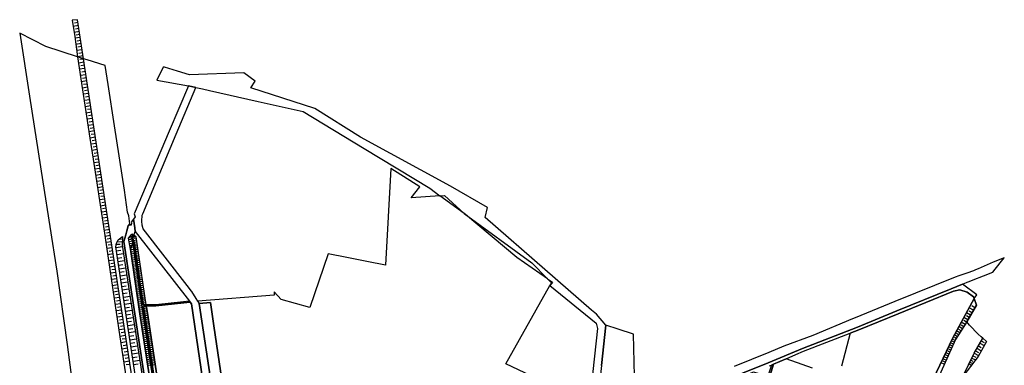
# Model space of a CAD drawing. Extents: x 2408905 to 2410405, y 5786105 to 5787663.
# Tile 43 of 43: x 2409464 to 2410405, y 5787333 to 5787663. Entities that reach past the tile are written whole.
import ezdxf

# ---------------------------------------------------------------- set-up
doc = ezdxf.new("R2010")
doc.units = 0
doc.layers.add('K100-FLST_GRENZEN', color=40, linetype='Continuous')
doc.layers.add('K140-KATASTERTOPO', color=7, linetype='Continuous')

msp = doc.modelspace()

# ---------------------------------------------------------------- linework, layer by layer
at = {"layer": 'K100-FLST_GRENZEN', "color": 7}
for points in [[(2409591.2, 5787266.837, 0), (2409563.211, 5787451.131, 0), (2409564.988, 5787457.462, 0), (2409566.106, 5787461.448, 0), (2409567.395, 5787466.039, 0), (2409568.893, 5787468.029, 0), (2409568.036, 5787475.834, 0), (2409566.692, 5787479.307, 0), (2409563.607, 5787500.163, 0), (2409554.2, 5787561.778, 0), (2409548.06, 5787601.359, 0), (2409545.342, 5787619.284, 0), (2409528.104, 5787624.806, 0), (2409524.56, 5787625.942, 0), (2409518.737, 5787627.807, 0), (2409488.602, 5787637.461, 0), (2409463.542, 5787650.296, 0), (2409472.949, 5787590.219, 0), (2409485.805, 5787508.144, 0), (2409499.141, 5787422.949, 0), (2409508.898, 5787352.703, 0), (2409518.861, 5787277.099, 0)], [(2410019.779, 5787332.595, 0), (2410023.904, 5787371.266, 0), (2410015.233, 5787381.588, 0), (2410010.466, 5787385.721, 0), (2409965.768, 5787424.541, 0), (2409908.721, 5787474.13, 0), (2409910.858, 5787483.548, 0), (2409875.45, 5787504.073, 0), (2409789.524, 5787550.861, 0), (2409745.784, 5787578.371, 0), (2409684.64, 5787598.011, 0), (2409688.629, 5787604.338, 0), (2409677.815, 5787612.441, 0), (2409625.943, 5787610.491, 0), (2409614.372, 5787614.089, 0), (2409601.969, 5787617.945, 0), (2409600.874, 5787617.792, 0), (2409594.659, 5787605.39, 0), (2409594.659, 5787605.39, 0), (2409624.856, 5787599.868, 0), (2409632.095, 5787598.469, 0), (2409638.296, 5787597.071, 0), (2409645.054, 5787595.546, 0), (2409691.561, 5787585.058, 0), (2409734.776, 5787575.309, 0), (2409792.928, 5787540.112, 0), (2409855.824, 5787502.045, 0), (2409865.464, 5787494.993, 0), (2409869.714, 5787495.286, 0), (2409888.645, 5787478.038, 0), (2409953.411, 5787430.665, 0), (2409968.277, 5787415.469, 0), (2409972.98, 5787412.18, 0), (2409972.305, 5787411.351, 0), (2409970.607, 5787409.266, 0), (2410014.724, 5787373.166, 0), (2410016.034, 5787368.072, 0), (2410008.315, 5787297.615, 0)], [(2409651.052, 5787286.484, 0), (2409635.288, 5787392.086, 0), (2409633.894, 5787394.256, 0), (2409632.311, 5787396.723, 0), (2409628.076, 5787403.321, 0), (2409627.726, 5787403.866, 0), (2409623.574, 5787409.224, 0), (2409581.708, 5787463.265, 0), (2409580.655, 5787466.817, 0), (2409580.291, 5787470.516, 0), (2409580.568, 5787476.228, 0), (2409581.219, 5787477.774, 0), (2409613.27, 5787553.809, 0), (2409632.095, 5787598.469, 0), (2409624.856, 5787599.868, 0), (2409606.336, 5787556.732, 0), (2409573.043, 5787477.61, 0), (2409573.901, 5787474.677, 0), (2409572.346, 5787472.613, 0), (2409572.346, 5787472.613, 0), (2409573.547, 5787464.369, 0), (2409574.089, 5787460.649, 0), (2409625.769, 5787394.069, 0), (2409626.504, 5787393.123, 0), (2409627.776, 5787391.484, 0), (2409643.256, 5787287.839, 0)], [(2409988.99, 5787305.577, 0), (2409928.417, 5787334.369, 0), (2409970.607, 5787409.266, 0), (2409972.305, 5787411.351, 0), (2409968.277, 5787415.469, 0), (2409938.962, 5787435.97, 0), (2409889.788, 5787476.997, 0), (2409888.645, 5787478.038, 0), (2409865.464, 5787494.993, 0), (2409837.825, 5787493.093, 0), (2409846.159, 5787503.319, 0), (2409818.608, 5787521.127, 0), (2409813.462, 5787428.463, 0), (2409795.581, 5787432.005, 0), (2409776.516, 5787435.78, 0), (2409758.46, 5787439.356, 0), (2409740.914, 5787388.06, 0), (2409713.717, 5787395.682, 0), (2409707.027, 5787403.041, 0), (2409706.758, 5787400.051, 0), (2409633.894, 5787394.256, 0), (2409635.288, 5787392.086, 0), (2409635.288, 5787392.086, 0), (2409645.932, 5787392.936, 0), (2409649.243, 5787370.594, 0), (2409661.99, 5787284.573, 0)], [(2409591.508, 5787296.653, 0), (2409578.448, 5787382.148, 0), (2409569.359, 5787443.916, 0), (2409571.611, 5787449.827, 0), (2409570.73, 5787453.913, 0), (2409571.842, 5787454.018, 0), (2409572.41, 5787455.699, 0), (2409574.089, 5787460.649, 0), (2409573.547, 5787464.369, 0), (2409572.346, 5787472.613, 0), (2409570.241, 5787469.818, 0), (2409570.373, 5787468.93, 0), (2409570.088, 5787466.772, 0), (2409569.023, 5787466.849, 0), (2409568.893, 5787468.029, 0), (2409567.395, 5787466.039, 0), (2409566.106, 5787461.448, 0), (2409564.988, 5787457.462, 0), (2409563.211, 5787451.131, 0), (2409563.211, 5787451.131, 0), (2409591.2, 5787266.837, 0)], [(2409593.89, 5787308.298, 0), (2409581.991, 5787389.059, 0), (2409584.637, 5787389.23, 0), (2409593.752, 5787389.818, 0), (2409620.427, 5787392.51, 0), (2409626.504, 5787393.123, 0), (2409625.769, 5787394.069, 0), (2409620.058, 5787393.493, 0), (2409593.6, 5787390.82, 0), (2409584.423, 5787390.679, 0), (2409581.62, 5787390.636, 0), (2409579.024, 5787407.824, 0), (2409573.209, 5787449.015, 0), (2409572.412, 5787451.931, 0), (2409571.842, 5787454.018, 0), (2409570.73, 5787453.913, 0), (2409571.611, 5787449.827, 0), (2409571.611, 5787449.827, 0), (2409571.912, 5787448.43, 0), (2409577.658, 5787407.578, 0), (2409592.665, 5787307.812, 0)], [(2410130.086, 5787315.52, 0), (2410179.392, 5787335.098, 0), (2410212.071, 5787349.032, 0), (2410264.862, 5787369.421, 0), (2410302.244, 5787384.852, 0), (2410354.239, 5787406.018, 0), (2410365.032, 5787410.412, 0), (2410366.735, 5787411.087, 0), (2410369.695, 5787412.262, 0), (2410371.41, 5787412.942, 0), (2410375.461, 5787414.547, 0), (2410385.152, 5787418.391, 0), (2410394.225, 5787421.988, 0), (2410396.406, 5787424.74, 0), (2410403.775, 5787434.038, 0), (2410405.089, 5787435.696, 0), (2410394.382, 5787431.541, 0), (2410380.024, 5787425.081, 0), (2410377.627, 5787424.002, 0), (2410375.599, 5787423.089, 0), (2410369.178, 5787420.915, 0), (2410361.57, 5787418.327, 0), (2410358.255, 5787417.198, 0), (2410300.362, 5787393.815, 0), (2410262.498, 5787378.256, 0), (2410259.822, 5787377.156, 0), (2410222.045, 5787361.459, 0), (2410194.145, 5787351.013, 0), (2410179.982, 5787345.198, 0), (2410146.794, 5787331.594, 0)], [(2410180.618, 5787332.38, 0), (2410182.396, 5787333.145, 0), (2410184.478, 5787334.033, 0), (2410196.552, 5787339.204, 0), (2410205.603, 5787343.077, 0), (2410213.16, 5787346.312, 0), (2410257.629, 5787363.488, 0), (2410265.959, 5787366.705, 0), (2410303.479, 5787382.192, 0), (2410356.624, 5787403.606, 0), (2410362.435, 5787404.924, 0), (2410369.724, 5787402.853, 0), (2410375.531, 5787398.373, 0), (2410376.156, 5787396.829, 0), (2410378.939, 5787400.243, 0), (2410365.032, 5787410.412, 0), (2410354.239, 5787406.018, 0), (2410302.244, 5787384.852, 0), (2410264.862, 5787369.421, 0), (2410212.071, 5787349.032, 0), (2410179.392, 5787335.098, 0), (2410130.086, 5787315.52, 0)], [(2410330.998, 5787307.011, 0), (2410355.813, 5787359.035, 0), (2410376.156, 5787396.829, 0), (2410375.531, 5787398.373, 0), (2410369.724, 5787402.853, 0), (2410362.435, 5787404.924, 0), (2410356.624, 5787403.606, 0), (2410303.479, 5787382.192, 0), (2410265.959, 5787366.705, 0), (2410257.629, 5787363.488, 0), (2410249.276, 5787332.155, 0)], [(2410365.562, 5787322.189, 0), (2410376.278, 5787344.412, 0), (2410384.405, 5787358.677, 0), (2410382.927, 5787359.956, 0), (2410379.962, 5787362.523, 0), (2410371.958, 5787371.262, 0), (2410369.16, 5787374.317, 0), (2410378.344, 5787390.375, 0), (2410376.156, 5787396.829, 0), (2410355.813, 5787359.035, 0), (2410330.998, 5787307.011, 0)], [(2410221.553, 5787330.181, 0), (2410211.937, 5787333.652, 0), (2410196.552, 5787339.204, 0), (2410184.478, 5787334.033, 0), (2410176.475, 5787307.611, 0)]]:
    msp.add_polyline3d(points, dxfattribs=at)
for points in [[(2409569.359, 5787443.916, 0), (2409578.448, 5787382.148, 0), (2409591.508, 5787296.653, 0), (2409608.261, 5787186.217, 0), (2409611.323, 5787185.188, 0), (2409602.134, 5787242.338, 0), (2409592.665, 5787307.812, 0), (2409577.658, 5787407.578, 0), (2409571.912, 5787448.43, 0), (2409571.611, 5787449.827, 0), (2409569.359, 5787443.916, 0)], [(2409581.991, 5787389.059, 0), (2409593.89, 5787308.298, 0), (2409603.315, 5787242.599, 0), (2409612.514, 5787184.788, 0), (2409615.307, 5787183.85, 0), (2409611.234, 5787211.299, 0), (2409598.723, 5787295.621, 0), (2409585.626, 5787382.829, 0), (2409584.815, 5787388.03, 0), (2409584.637, 5787389.23, 0), (2409581.991, 5787389.059, 0)], [(2409584.815, 5787388.03, 0), (2409585.626, 5787382.829, 0), (2409598.723, 5787295.621, 0), (2409611.234, 5787211.299, 0), (2409615.307, 5787183.85, 0), (2409655.525, 5787139.624, 0), (2409667.334, 5787126.638, 0), (2409665.051, 5787141.92, 0), (2409643.256, 5787287.839, 0), (2409627.776, 5787391.484, 0), (2409626.504, 5787393.123, 0), (2409620.427, 5787392.51, 0), (2409593.752, 5787389.818, 0), (2409584.637, 5787389.23, 0), (2409584.815, 5787388.03, 0)], [(2409635.288, 5787392.086, 0), (2409651.052, 5787286.484, 0), (2409661.99, 5787284.573, 0), (2409649.243, 5787370.594, 0), (2409645.932, 5787392.936, 0), (2409635.288, 5787392.086, 0)], [(2410021.43, 5787307.789, 0), (2410039.388, 5787290.844, 0), (2410057.723, 5787298.354, 0), (2410049.812, 5787309.292, 0), (2410050.557, 5787315.633, 0), (2410051.35, 5787322.377, 0), (2410050.625, 5787362.751, 0), (2410035.869, 5787367.454, 0), (2410023.904, 5787371.266, 0), (2410019.779, 5787332.595, 0), (2410018.884, 5787324.204, 0), (2410021.43, 5787307.789, 0)], [(2410058.804, 5787284.258, 0), (2410088.228, 5787258.927, 0), (2410099.894, 5787275.965, 0), (2410104.38, 5787282.516, 0), (2410118.66, 5787273.237, 0), (2410146.96, 5787254.847, 0), (2410147.795, 5787254.305, 0), (2410164.861, 5787286.025, 0), (2410176.475, 5787307.611, 0), (2410184.478, 5787334.033, 0), (2410182.396, 5787333.145, 0), (2410178.911, 5787322.469, 0), (2410165.339, 5787326.348, 0), (2410131.226, 5787312.833, 0), (2410087.91, 5787295.809, 0), (2410077.181, 5787291.551, 0), (2410058.804, 5787284.258, 0)]]:
    msp.add_polyline3d(points, close=True, dxfattribs=at)
at = {"layer": 'K140-KATASTERTOPO', "color": 112}
for points in [[(2409608.286, 5787077.033, 0), (2409559.381, 5787397.314, 0), (2409524.56, 5787625.942, 0), (2409518.884, 5787663.206, 0), (2409513.838, 5787662.619, 0), (2409516.137, 5787647.251, 0), (2409518.737, 5787627.807, 0), (2409530.606, 5787550.034, 0), (2409533.674, 5787529.863, 0), (2409543.718, 5787465.381, 0), (2409553.933, 5787396.55, 0), (2409561.264, 5787347.412, 0), (2409568.387, 5787301.646, 0)], [(2409591.508, 5787296.653, 0), (2409578.448, 5787382.148, 0), (2409569.359, 5787443.916, 0), (2409567.748, 5787454.515, 0), (2409570.64, 5787458.144, 0), (2409571.283, 5787453.965, 0), (2409570.73, 5787453.913, 0), (2409571.611, 5787449.827, 0), (2409571.912, 5787448.43, 0), (2409577.658, 5787407.578, 0), (2409592.665, 5787307.812, 0)], [(2409591.508, 5787296.653, 0), (2409578.448, 5787382.148, 0), (2409569.359, 5787443.916, 0), (2409567.748, 5787454.515, 0), (2409570.64, 5787458.144, 0), (2409571.283, 5787453.965, 0), (2409570.73, 5787453.913, 0), (2409571.611, 5787449.827, 0), (2409571.912, 5787448.43, 0), (2409577.658, 5787407.578, 0), (2409592.665, 5787307.812, 0)], [(2409598.723, 5787295.621, 0), (2409585.626, 5787382.829, 0), (2409584.815, 5787388.03, 0), (2409584.637, 5787389.23, 0), (2409581.991, 5787389.059, 0), (2409593.89, 5787308.298, 0)], [(2409598.723, 5787295.621, 0), (2409585.626, 5787382.829, 0), (2409584.815, 5787388.03, 0), (2409584.637, 5787389.23, 0), (2409581.991, 5787389.059, 0), (2409593.89, 5787308.298, 0)]]:
    msp.add_polyline3d(points, dxfattribs=at)
at = {"layer": 'K140-KATASTERTOPO', "color": 7}
for points in [[(2409519.745, 5787657.556, 0), (2409514.71, 5787656.789, 0)], [(2409520.607, 5787651.893, 0), (2409515.558, 5787651.124, 0)], [(2409519.314, 5787660.383, 0), (2409515.963, 5787659.872, 0)], [(2409520.176, 5787654.726, 0), (2409516.814, 5787654.214, 0)], [(2409521.474, 5787646.203, 0), (2409516.381, 5787645.428, 0)], [(2409521.039, 5787649.057, 0), (2409517.668, 5787648.543, 0)], [(2409521.912, 5787643.327, 0), (2409518.482, 5787642.805, 0)], [(2409522.354, 5787640.428, 0), (2409517.155, 5787639.636, 0)], [(2409523.247, 5787634.559, 0), (2409517.942, 5787633.751, 0)], [(2409522.799, 5787637.505, 0), (2409519.298, 5787636.972, 0)], [(2409524.156, 5787628.597, 0), (2409518.742, 5787627.773, 0)], [(2409523.7, 5787631.589, 0), (2409520.127, 5787631.045, 0)], [(2409524.611, 5787625.605, 0), (2409521.003, 5787625.056, 0)], [(2409525.067, 5787622.614, 0), (2409519.655, 5787621.79, 0)], [(2409525.978, 5787616.632, 0), (2409520.568, 5787615.808, 0)], [(2409525.522, 5787619.623, 0), (2409521.915, 5787619.073, 0)], [(2409526.889, 5787610.652, 0), (2409521.481, 5787609.828, 0)], [(2409527.799, 5787604.673, 0), (2409522.393, 5787603.849, 0)], [(2409526.433, 5787613.642, 0), (2409522.827, 5787613.092, 0)], [(2409527.344, 5787607.662, 0), (2409523.739, 5787607.113, 0)], [(2409528.71, 5787598.696, 0), (2409523.305, 5787597.873, 0)], [(2409528.255, 5787601.684, 0), (2409524.651, 5787601.135, 0)], [(2409529.165, 5787595.708, 0), (2409525.562, 5787595.159, 0)], [(2409529.62, 5787592.72, 0), (2409524.217, 5787591.897, 0)], [(2409530.53, 5787586.746, 0), (2409525.129, 5787585.924, 0)], [(2409530.075, 5787589.733, 0), (2409526.474, 5787589.184, 0)], [(2409531.439, 5787580.774, 0), (2409526.04, 5787579.951, 0)], [(2409530.985, 5787583.76, 0), (2409527.385, 5787583.211, 0)], [(2409531.894, 5787577.788, 0), (2409528.295, 5787577.24, 0)], [(2409532.349, 5787574.803, 0), (2409526.951, 5787573.981, 0)], [(2409533.258, 5787568.833, 0), (2409527.862, 5787568.012, 0)], [(2409532.803, 5787571.818, 0), (2409529.206, 5787571.27, 0)], [(2409534.167, 5787562.866, 0), (2409528.773, 5787562.044, 0)], [(2409533.712, 5787565.849, 0), (2409530.116, 5787565.302, 0)], [(2409534.621, 5787559.882, 0), (2409531.026, 5787559.335, 0)], [(2409535.075, 5787556.899, 0), (2409529.684, 5787556.078, 0)], [(2409535.984, 5787550.935, 0), (2409530.594, 5787550.114, 0)], [(2409535.53, 5787553.917, 0), (2409531.936, 5787553.37, 0)], [(2409536.892, 5787544.97, 0), (2409531.501, 5787544.149, 0)], [(2409537.801, 5787539.004, 0), (2409532.409, 5787538.183, 0)], [(2409536.438, 5787547.952, 0), (2409532.844, 5787547.405, 0)], [(2409537.347, 5787541.987, 0), (2409533.752, 5787541.44, 0)], [(2409538.71, 5787533.037, 0), (2409533.316, 5787532.215, 0)], [(2409538.255, 5787536.02, 0), (2409534.66, 5787535.473, 0)], [(2409539.164, 5787530.054, 0), (2409535.57, 5787529.506, 0)], [(2409539.618, 5787527.075, 0), (2409534.236, 5787526.255, 0)], [(2409540.523, 5787521.131, 0), (2409535.161, 5787520.314, 0)], [(2409540.071, 5787524.101, 0), (2409536.49, 5787523.555, 0)], [(2409541.426, 5787515.204, 0), (2409536.084, 5787514.391, 0)], [(2409540.975, 5787518.165, 0), (2409537.407, 5787517.622, 0)], [(2409541.876, 5787512.248, 0), (2409538.322, 5787511.706, 0)], [(2409542.326, 5787509.295, 0), (2409537.004, 5787508.485, 0)], [(2409543.223, 5787503.404, 0), (2409537.921, 5787502.596, 0)], [(2409542.775, 5787506.347, 0), (2409539.234, 5787505.808, 0)], [(2409544.118, 5787497.529, 0), (2409538.836, 5787496.725, 0)], [(2409543.671, 5787500.464, 0), (2409540.143, 5787499.927, 0)], [(2409544.564, 5787494.599, 0), (2409541.049, 5787494.064, 0)], [(2409545.01, 5787491.673, 0), (2409539.748, 5787490.871, 0)], [(2409545.899, 5787485.833, 0), (2409540.657, 5787485.035, 0)], [(2409545.455, 5787488.751, 0), (2409541.953, 5787488.217, 0)], [(2409546.343, 5787482.92, 0), (2409542.854, 5787482.389, 0)], [(2409546.786, 5787480.011, 0), (2409541.563, 5787479.215, 0)], [(2409547.67, 5787474.206, 0), (2409542.467, 5787473.413, 0)], [(2409547.228, 5787477.106, 0), (2409543.753, 5787476.577, 0)], [(2409548.552, 5787468.418, 0), (2409543.368, 5787467.628, 0)], [(2409548.111, 5787471.31, 0), (2409544.649, 5787470.782, 0)], [(2409548.992, 5787465.529, 0), (2409545.539, 5787465.003, 0)], [(2409549.432, 5787462.635, 0), (2409544.243, 5787461.844, 0)], [(2409550.316, 5787456.832, 0), (2409545.104, 5787456.039, 0)], [(2409549.874, 5787459.736, 0), (2409546.407, 5787459.208, 0)], [(2409568.085, 5787454.938, 0), (2409571.174, 5787454.674, 0)], [(2409568.085, 5787454.938, 0), (2409571.174, 5787454.674, 0)], [(2409569.232, 5787456.377, 0), (2409570.412, 5787455.985, 0)], [(2409569.232, 5787456.377, 0), (2409570.412, 5787455.985, 0)], [(2409573.989, 5787456.051, 0), (2409571.158, 5787454.776, 0)], [(2409572.367, 5787457.065, 0), (2409571.442, 5787456.316, 0)], [(2409575.004, 5787454.244, 0), (2409572.939, 5787453.938, 0)], [(2409551.203, 5787451.011, 0), (2409545.969, 5787450.214, 0)], [(2409552.092, 5787445.17, 0), (2409546.836, 5787444.369, 0)], [(2409550.759, 5787453.924, 0), (2409547.277, 5787453.394, 0)], [(2409551.647, 5787448.093, 0), (2409548.151, 5787447.56, 0)], [(2409555.425, 5787445.556, 0), (2409561.814, 5787446.53, 0)], [(2409555.425, 5787445.556, 0), (2409561.814, 5787446.53, 0)], [(2409555.867, 5787448.663, 0), (2409559.746, 5787448.773, 0)], [(2409555.867, 5787448.663, 0), (2409559.746, 5787448.773, 0)], [(2409556.809, 5787451.117, 0), (2409561.726, 5787450.755, 0)], [(2409556.809, 5787451.117, 0), (2409561.726, 5787450.755, 0)], [(2409558.972, 5787453.825, 0), (2409560.844, 5787453.513, 0)], [(2409558.972, 5787453.824, 0), (2409560.844, 5787453.513, 0)], [(2409567.953, 5787453.169, 0), (2409569.849, 5787453.457, 0)], [(2409567.953, 5787453.169, 0), (2409569.849, 5787453.457, 0)], [(2409568.237, 5787451.3, 0), (2409571.196, 5787451.75, 0)], [(2409568.237, 5787451.3, 0), (2409571.196, 5787451.75, 0)], [(2409568.529, 5787449.379, 0), (2409570.581, 5787449.691, 0)], [(2409568.529, 5787449.379, 0), (2409570.581, 5787449.691, 0)], [(2409568.828, 5787447.407, 0), (2409571.988, 5787447.887, 0)], [(2409568.828, 5787447.406, 0), (2409571.988, 5787447.887, 0)], [(2409569.132, 5787445.411, 0), (2409571.224, 5787445.729, 0)], [(2409569.132, 5787445.411, 0), (2409571.224, 5787445.729, 0)], [(2409575.287, 5787452.336, 0), (2409572.418, 5787451.911, 0)], [(2409575.813, 5787448.788, 0), (2409573.294, 5787448.414, 0)], [(2409575.555, 5787450.526, 0), (2409573.787, 5787450.264, 0)], [(2409576.33, 5787445.295, 0), (2409573.787, 5787444.918, 0)], [(2409576.071, 5787447.044, 0), (2409574.384, 5787446.794, 0)], [(2409552.985, 5787439.309, 0), (2409547.707, 5787438.505, 0)], [(2409552.538, 5787442.242, 0), (2409549.027, 5787441.707, 0)], [(2409553.432, 5787436.372, 0), (2409549.906, 5787435.834, 0)], [(2409555.942, 5787442.165, 0), (2409560.202, 5787442.814, 0)], [(2409555.942, 5787442.165, 0), (2409560.202, 5787442.814, 0)], [(2409556.459, 5787438.773, 0), (2409562.849, 5787439.747, 0)], [(2409556.459, 5787438.773, 0), (2409562.849, 5787439.747, 0)], [(2409556.976, 5787435.382, 0), (2409561.236, 5787436.031, 0)], [(2409556.976, 5787435.382, 0), (2409561.236, 5787436.031, 0)], [(2409569.431, 5787443.424, 0), (2409572.552, 5787443.883, 0)], [(2409569.431, 5787443.424, 0), (2409572.552, 5787443.883, 0)], [(2409569.723, 5787441.444, 0), (2409571.794, 5787441.749, 0)], [(2409569.723, 5787441.444, 0), (2409571.794, 5787441.749, 0)], [(2409570.013, 5787439.47, 0), (2409573.108, 5787439.926, 0)], [(2409570.013, 5787439.47, 0), (2409573.108, 5787439.925, 0)], [(2409570.303, 5787437.501, 0), (2409572.358, 5787437.804, 0)], [(2409570.303, 5787437.501, 0), (2409572.358, 5787437.804, 0)], [(2409570.592, 5787435.538, 0), (2409573.662, 5787435.99, 0)], [(2409570.592, 5787435.538, 0), (2409573.662, 5787435.99, 0)], [(2409576.851, 5787441.782, 0), (2409574.284, 5787441.401, 0)], [(2409577.375, 5787438.247, 0), (2409574.783, 5787437.863, 0)], [(2409576.59, 5787443.541, 0), (2409574.887, 5787443.289, 0)], [(2409577.112, 5787440.017, 0), (2409575.393, 5787439.762, 0)], [(2409577.638, 5787436.472, 0), (2409575.902, 5787436.215, 0)], [(2409553.881, 5787433.429, 0), (2409548.58, 5787432.622, 0)], [(2409554.779, 5787427.529, 0), (2409549.456, 5787426.718, 0)], [(2409554.329, 5787430.482, 0), (2409550.788, 5787429.942, 0)], [(2409557.493, 5787431.99, 0), (2409563.883, 5787432.964, 0)], [(2409557.493, 5787431.99, 0), (2409563.883, 5787432.964, 0)], [(2409558.01, 5787428.598, 0), (2409562.271, 5787429.247, 0)], [(2409558.01, 5787428.598, 0), (2409562.271, 5787429.247, 0)], [(2409558.527, 5787425.206, 0), (2409564.918, 5787426.18, 0)], [(2409558.527, 5787425.206, 0), (2409564.918, 5787426.18, 0)], [(2409570.88, 5787433.58, 0), (2409572.918, 5787433.88, 0)], [(2409570.88, 5787433.58, 0), (2409572.918, 5787433.88, 0)], [(2409571.167, 5787431.628, 0), (2409574.212, 5787432.076, 0)], [(2409571.167, 5787431.628, 0), (2409574.212, 5787432.076, 0)], [(2409571.454, 5787429.681, 0), (2409573.475, 5787429.978, 0)], [(2409571.454, 5787429.681, 0), (2409573.476, 5787429.978, 0)], [(2409571.739, 5787427.739, 0), (2409574.76, 5787428.184, 0)], [(2409571.739, 5787427.739, 0), (2409574.76, 5787428.183, 0)], [(2409572.024, 5787425.803, 0), (2409574.03, 5787426.098, 0)], [(2409572.024, 5787425.803, 0), (2409574.03, 5787426.098, 0)], [(2409577.902, 5787434.692, 0), (2409575.286, 5787434.304, 0)], [(2409578.432, 5787431.114, 0), (2409575.791, 5787430.723, 0)], [(2409578.965, 5787427.516, 0), (2409576.3, 5787427.121, 0)], [(2409578.166, 5787432.906, 0), (2409576.414, 5787432.646, 0)], [(2409578.698, 5787429.318, 0), (2409576.929, 5787429.056, 0)], [(2409555.681, 5787421.61, 0), (2409550.335, 5787420.796, 0)], [(2409555.229, 5787424.572, 0), (2409551.673, 5787424.03, 0)], [(2409556.133, 5787418.643, 0), (2409552.561, 5787418.099, 0)], [(2409559.044, 5787421.813, 0), (2409563.305, 5787422.463, 0)], [(2409559.044, 5787421.813, 0), (2409563.305, 5787422.463, 0)], [(2409559.561, 5787418.42, 0), (2409565.954, 5787419.395, 0)], [(2409559.561, 5787418.42, 0), (2409565.954, 5787419.395, 0)], [(2409572.308, 5787423.872, 0), (2409575.304, 5787424.313, 0)], [(2409572.308, 5787423.872, 0), (2409575.304, 5787424.313, 0)], [(2409572.592, 5787421.947, 0), (2409574.581, 5787422.239, 0)], [(2409572.592, 5787421.947, 0), (2409574.581, 5787422.239, 0)], [(2409572.874, 5787420.027, 0), (2409575.846, 5787420.464, 0)], [(2409572.874, 5787420.027, 0), (2409575.846, 5787420.464, 0)], [(2409573.156, 5787418.112, 0), (2409575.129, 5787418.402, 0)], [(2409573.156, 5787418.112, 0), (2409575.129, 5787418.402, 0)], [(2409573.437, 5787416.203, 0), (2409576.384, 5787416.636, 0)], [(2409573.437, 5787416.202, 0), (2409576.384, 5787416.636, 0)], [(2409579.501, 5787423.895, 0), (2409576.811, 5787423.497, 0)], [(2409580.041, 5787420.253, 0), (2409577.326, 5787419.851, 0)], [(2409579.233, 5787425.708, 0), (2409577.448, 5787425.444, 0)], [(2409580.584, 5787416.589, 0), (2409577.844, 5787416.183, 0)], [(2409579.771, 5787422.077, 0), (2409577.969, 5787421.81, 0)], [(2409580.312, 5787418.424, 0), (2409578.494, 5787418.154, 0)], [(2409556.585, 5787415.67, 0), (2409551.217, 5787414.853, 0)], [(2409557.493, 5787409.711, 0), (2409552.102, 5787408.89, 0)], [(2409557.039, 5787412.693, 0), (2409553.452, 5787412.147, 0)], [(2409560.079, 5787415.027, 0), (2409564.34, 5787415.677, 0)], [(2409560.079, 5787415.027, 0), (2409564.34, 5787415.677, 0)], [(2409560.596, 5787411.634, 0), (2409566.989, 5787412.609, 0)], [(2409560.596, 5787411.634, 0), (2409566.989, 5787412.609, 0)], [(2409561.113, 5787408.241, 0), (2409565.375, 5787408.891, 0)], [(2409561.113, 5787408.241, 0), (2409565.375, 5787408.891, 0)], [(2409573.717, 5787414.298, 0), (2409575.674, 5787414.586, 0)], [(2409573.717, 5787414.298, 0), (2409575.674, 5787414.586, 0)], [(2409573.997, 5787412.4, 0), (2409576.919, 5787412.83, 0)], [(2409573.997, 5787412.399, 0), (2409576.919, 5787412.829, 0)], [(2409574.275, 5787410.506, 0), (2409576.216, 5787410.792, 0)], [(2409574.275, 5787410.506, 0), (2409576.216, 5787410.791, 0)], [(2409574.553, 5787408.618, 0), (2409577.452, 5787409.044, 0)], [(2409574.553, 5787408.618, 0), (2409577.452, 5787409.044, 0)], [(2409574.83, 5787406.735, 0), (2409576.757, 5787407.018, 0)], [(2409574.83, 5787406.734, 0), (2409576.757, 5787407.018, 0)], [(2409581.13, 5787412.903, 0), (2409578.365, 5787412.493, 0)], [(2409581.68, 5787409.194, 0), (2409578.889, 5787408.781, 0)], [(2409580.857, 5787414.749, 0), (2409579.022, 5787414.477, 0)], [(2409581.404, 5787411.051, 0), (2409579.552, 5787410.777, 0)], [(2409581.955, 5787407.333, 0), (2409580.092, 5787407.057, 0)], [(2409558.403, 5787403.732, 0), (2409552.989, 5787402.908, 0)], [(2409559.317, 5787397.733, 0), (2409553.88, 5787396.905, 0)], [(2409557.948, 5787406.724, 0), (2409554.346, 5787406.176, 0)], [(2409558.86, 5787400.735, 0), (2409555.243, 5787400.184, 0)], [(2409561.63, 5787404.847, 0), (2409568.024, 5787405.822, 0)], [(2409561.63, 5787404.848, 0), (2409568.024, 5787405.822, 0)], [(2409562.147, 5787401.454, 0), (2409566.411, 5787402.104, 0)], [(2409562.147, 5787401.454, 0), (2409566.411, 5787402.103, 0)], [(2409562.665, 5787398.06, 0), (2409569.06, 5787399.035, 0)], [(2409562.665, 5787398.06, 0), (2409569.06, 5787399.034, 0)], [(2409575.107, 5787404.853, 0), (2409578.004, 5787405.28, 0)], [(2409575.107, 5787404.853, 0), (2409578.004, 5787405.28, 0)], [(2409575.384, 5787402.969, 0), (2409577.319, 5787403.254, 0)], [(2409575.384, 5787402.969, 0), (2409577.319, 5787403.254, 0)], [(2409575.662, 5787401.083, 0), (2409578.571, 5787401.511, 0)], [(2409575.662, 5787401.083, 0), (2409578.571, 5787401.511, 0)], [(2409575.94, 5787399.194, 0), (2409577.883, 5787399.48, 0)], [(2409575.94, 5787399.193, 0), (2409577.883, 5787399.479, 0)], [(2409576.218, 5787397.302, 0), (2409579.139, 5787397.732, 0)], [(2409576.218, 5787397.302, 0), (2409579.139, 5787397.731, 0)], [(2409582.231, 5787405.473, 0), (2409579.442, 5787405.06, 0)], [(2409582.781, 5787401.761, 0), (2409580.002, 5787401.349, 0)], [(2409583.33, 5787398.057, 0), (2409580.561, 5787397.647, 0)], [(2409582.506, 5787403.616, 0), (2409580.65, 5787403.341, 0)], [(2409583.056, 5787399.908, 0), (2409581.206, 5787399.634, 0)], [(2409560.236, 5787391.716, 0), (2409554.779, 5787390.883, 0)], [(2409559.776, 5787394.727, 0), (2409556.145, 5787394.172, 0)], [(2409560.696, 5787388.7, 0), (2409557.051, 5787388.144, 0)], [(2409563.182, 5787394.666, 0), (2409567.446, 5787395.315, 0)], [(2409563.182, 5787394.666, 0), (2409567.446, 5787395.315, 0)], [(2409563.699, 5787391.271, 0), (2409570.096, 5787392.246, 0)], [(2409563.699, 5787391.271, 0), (2409570.096, 5787392.246, 0)], [(2409564.217, 5787387.876, 0), (2409568.481, 5787388.526, 0)], [(2409564.217, 5787387.877, 0), (2409568.481, 5787388.526, 0)], [(2409576.497, 5787395.407, 0), (2409578.448, 5787395.694, 0)], [(2409576.497, 5787395.407, 0), (2409578.448, 5787395.694, 0)], [(2409576.776, 5787393.51, 0), (2409579.709, 5787393.942, 0)], [(2409576.776, 5787393.51, 0), (2409579.709, 5787393.942, 0)], [(2409577.056, 5787391.61, 0), (2409579.015, 5787391.899, 0)], [(2409577.056, 5787391.61, 0), (2409579.015, 5787391.898, 0)], [(2409577.336, 5787389.708, 0), (2409580.281, 5787390.141, 0)], [(2409577.336, 5787389.708, 0), (2409580.281, 5787390.141, 0)], [(2409583.877, 5787394.363, 0), (2409581.119, 5787393.955, 0)], [(2409583.604, 5787396.209, 0), (2409581.761, 5787395.936, 0)], [(2409584.15, 5787392.52, 0), (2409582.315, 5787392.248, 0)], [(2410376.951, 5787387.94, 0), (2410374.107, 5787389.567, 0)], [(2409561.157, 5787385.68, 0), (2409555.679, 5787384.844, 0)], [(2409562.082, 5787379.627, 0), (2409556.583, 5787378.787, 0)], [(2409561.619, 5787382.656, 0), (2409557.96, 5787382.097, 0)], [(2409564.734, 5787384.482, 0), (2409571.131, 5787385.457, 0)], [(2409564.734, 5787384.482, 0), (2409571.131, 5787385.457, 0)], [(2409565.252, 5787381.087, 0), (2409569.517, 5787381.737, 0)], [(2409565.252, 5787381.087, 0), (2409569.517, 5787381.737, 0)], [(2409577.616, 5787387.803, 0), (2409579.584, 5787388.092, 0)], [(2409577.616, 5787387.802, 0), (2409579.584, 5787388.092, 0)], [(2409577.897, 5787385.895, 0), (2409580.854, 5787386.33, 0)], [(2409577.897, 5787385.895, 0), (2409580.854, 5787386.33, 0)], [(2409578.178, 5787383.984, 0), (2409580.154, 5787384.275, 0)], [(2409578.178, 5787383.984, 0), (2409580.154, 5787384.275, 0)], [(2409578.46, 5787382.071, 0), (2409581.427, 5787382.524, 0)], [(2409578.46, 5787382.071, 0), (2409581.427, 5787382.524, 0)], [(2409578.752, 5787380.158, 0), (2409580.727, 5787380.46, 0)], [(2409578.752, 5787380.158, 0), (2409580.727, 5787380.459, 0)], [(2409579.044, 5787378.247, 0), (2409582.002, 5787378.699, 0)], [(2409579.044, 5787378.247, 0), (2409582.002, 5787378.699, 0)], [(2409585.176, 5787385.713, 0), (2409582.544, 5787385.302, 0)], [(2409585.176, 5787385.713, 0), (2409582.544, 5787385.302, 0)], [(2409585.724, 5787382.174, 0), (2409583.064, 5787381.774, 0)], [(2409585.724, 5787382.174, 0), (2409583.064, 5787381.774, 0)], [(2409584.902, 5787387.472, 0), (2409583.157, 5787387.2, 0)], [(2409584.902, 5787387.472, 0), (2409583.157, 5787387.2, 0)], [(2409585.452, 5787383.947, 0), (2409583.687, 5787383.672, 0)], [(2409585.452, 5787383.947, 0), (2409583.687, 5787383.672, 0)], [(2409585.992, 5787380.395, 0), (2409584.215, 5787380.128, 0)], [(2409585.992, 5787380.395, 0), (2409584.215, 5787380.128, 0)], [(2410372.883, 5787380.827, 0), (2410368.8, 5787383.162, 0)], [(2410371.557, 5787378.509, 0), (2410368.875, 5787380.043, 0)], [(2410375.58, 5787385.542, 0), (2410371.375, 5787387.947, 0)], [(2410374.224, 5787383.171, 0), (2410371.461, 5787384.751, 0)], [(2409563.009, 5787373.555, 0), (2409557.489, 5787372.712, 0)], [(2409562.545, 5787376.593, 0), (2409558.872, 5787376.032, 0)], [(2409563.473, 5787370.512, 0), (2409559.787, 5787369.95, 0)], [(2409565.769, 5787377.691, 0), (2409572.167, 5787378.667, 0)], [(2409565.769, 5787377.691, 0), (2409572.167, 5787378.667, 0)], [(2409566.287, 5787374.296, 0), (2409570.552, 5787374.946, 0)], [(2409566.287, 5787374.296, 0), (2409570.552, 5787374.946, 0)], [(2409566.804, 5787370.9, 0), (2409573.203, 5787371.876, 0)], [(2409566.804, 5787370.9, 0), (2409573.203, 5787371.876, 0)], [(2409579.336, 5787376.338, 0), (2409581.305, 5787376.639, 0)], [(2409579.336, 5787376.338, 0), (2409581.305, 5787376.638, 0)], [(2409579.627, 5787374.43, 0), (2409582.576, 5787374.881, 0)], [(2409579.627, 5787374.43, 0), (2409582.576, 5787374.881, 0)], [(2409579.918, 5787372.525, 0), (2409581.881, 5787372.825, 0)], [(2409579.918, 5787372.525, 0), (2409581.881, 5787372.825, 0)], [(2409580.209, 5787370.622, 0), (2409583.149, 5787371.071, 0)], [(2409580.209, 5787370.621, 0), (2409583.15, 5787371.071, 0)], [(2409586.259, 5787378.614, 0), (2409583.589, 5787378.213, 0)], [(2409586.259, 5787378.614, 0), (2409583.589, 5787378.213, 0)], [(2409586.795, 5787375.046, 0), (2409584.115, 5787374.644, 0)], [(2409586.795, 5787375.046, 0), (2409584.115, 5787374.644, 0)], [(2409587.332, 5787371.47, 0), (2409584.642, 5787371.066, 0)], [(2409587.332, 5787371.47, 0), (2409584.642, 5787371.066, 0)], [(2409586.527, 5787376.831, 0), (2409584.743, 5787376.564, 0)], [(2409586.527, 5787376.831, 0), (2409584.743, 5787376.564, 0)], [(2409587.063, 5787373.259, 0), (2409585.273, 5787372.99, 0)], [(2409587.063, 5787373.259, 0), (2409585.273, 5787372.99, 0)], [(2409587.601, 5787369.678, 0), (2409585.804, 5787369.408, 0)], [(2409587.601, 5787369.678, 0), (2409585.804, 5787369.408, 0)], [(2410364.964, 5787367.68, 0), (2410361.608, 5787369.802, 0)], [(2410366.247, 5787369.709, 0), (2410363.915, 5787371.184, 0)], [(2410367.57, 5787371.802, 0), (2410363.925, 5787374.106, 0)], [(2410370.247, 5787376.217, 0), (2410366.282, 5787378.484, 0)], [(2410368.934, 5787373.96, 0), (2410366.404, 5787375.56, 0)], [(2409563.939, 5787367.465, 0), (2409558.398, 5787366.619, 0)], [(2409564.871, 5787361.357, 0), (2409559.31, 5787360.508, 0)], [(2409564.405, 5787364.413, 0), (2409560.704, 5787363.848, 0)], [(2409567.322, 5787367.504, 0), (2409571.588, 5787368.155, 0)], [(2409567.322, 5787367.504, 0), (2409571.588, 5787368.155, 0)], [(2409567.84, 5787364.108, 0), (2409574.24, 5787365.084, 0)], [(2409567.84, 5787364.108, 0), (2409574.24, 5787365.084, 0)], [(2409568.357, 5787360.712, 0), (2409572.624, 5787361.362, 0)], [(2409568.357, 5787360.712, 0), (2409572.624, 5787361.362, 0)], [(2409580.499, 5787368.72, 0), (2409582.457, 5787369.019, 0)], [(2409580.499, 5787368.72, 0), (2409582.457, 5787369.019, 0)], [(2409580.789, 5787366.82, 0), (2409583.721, 5787367.268, 0)], [(2409580.789, 5787366.82, 0), (2409583.722, 5787367.268, 0)], [(2409581.079, 5787364.923, 0), (2409583.031, 5787365.221, 0)], [(2409581.079, 5787364.922, 0), (2409583.031, 5787365.22, 0)], [(2409581.369, 5787363.027, 0), (2409584.292, 5787363.473, 0)], [(2409581.369, 5787363.026, 0), (2409584.292, 5787363.473, 0)], [(2409581.658, 5787361.133, 0), (2409583.604, 5787361.43, 0)], [(2409581.658, 5787361.132, 0), (2409583.604, 5787361.43, 0)], [(2409587.87, 5787367.884, 0), (2409585.171, 5787367.479, 0)], [(2409587.87, 5787367.884, 0), (2409585.171, 5787367.479, 0)], [(2409588.41, 5787364.29, 0), (2409585.7, 5787363.883, 0)], [(2409588.41, 5787364.29, 0), (2409585.7, 5787363.883, 0)], [(2409588.951, 5787360.687, 0), (2409586.231, 5787360.279, 0)], [(2409588.951, 5787360.687, 0), (2409586.231, 5787360.279, 0)], [(2409588.14, 5787366.088, 0), (2409586.337, 5787365.818, 0)], [(2409588.14, 5787366.088, 0), (2409586.337, 5787365.818, 0)], [(2409588.681, 5787362.49, 0), (2409586.871, 5787362.218, 0)], [(2409588.681, 5787362.49, 0), (2409586.871, 5787362.218, 0)], [(2410360.208, 5787360.156, 0), (2410357.379, 5787361.944, 0)], [(2410361.343, 5787361.951, 0), (2410359.373, 5787363.197, 0)], [(2410362.513, 5787363.803, 0), (2410359.429, 5787365.752, 0)], [(2410363.72, 5787365.712, 0), (2410361.575, 5787367.068, 0)], [(2409565.807, 5787355.231, 0), (2409560.225, 5787354.378, 0)], [(2409565.339, 5787358.296, 0), (2409561.624, 5787357.729, 0)], [(2409566.276, 5787352.16, 0), (2409562.547, 5787351.591, 0)], [(2409568.875, 5787357.315, 0), (2409575.276, 5787358.291, 0)], [(2409568.875, 5787357.315, 0), (2409575.276, 5787358.291, 0)], [(2409569.393, 5787353.919, 0), (2409573.66, 5787354.569, 0)], [(2409569.393, 5787353.919, 0), (2409573.66, 5787354.569, 0)], [(2409569.91, 5787350.522, 0), (2409576.312, 5787351.497, 0)], [(2409569.91, 5787350.522, 0), (2409576.312, 5787351.497, 0)], [(2409581.947, 5787359.241, 0), (2409584.862, 5787359.686, 0)], [(2409581.947, 5787359.24, 0), (2409584.862, 5787359.686, 0)], [(2409582.236, 5787357.35, 0), (2409584.176, 5787357.647, 0)], [(2409582.236, 5787357.35, 0), (2409584.176, 5787357.646, 0)], [(2409582.524, 5787355.462, 0), (2409585.431, 5787355.906, 0)], [(2409582.525, 5787355.462, 0), (2409585.431, 5787355.906, 0)], [(2409582.813, 5787353.576, 0), (2409584.747, 5787353.871, 0)], [(2409582.813, 5787353.575, 0), (2409584.747, 5787353.871, 0)], [(2409583.101, 5787351.691, 0), (2409585.998, 5787352.134, 0)], [(2409583.101, 5787351.691, 0), (2409585.998, 5787352.133, 0)], [(2409589.494, 5787357.076, 0), (2409586.764, 5787356.666, 0)], [(2409589.494, 5787357.076, 0), (2409586.764, 5787356.666, 0)], [(2409590.037, 5787353.455, 0), (2409587.297, 5787353.044, 0)], [(2409590.037, 5787353.455, 0), (2409587.297, 5787353.044, 0)], [(2409589.222, 5787358.883, 0), (2409587.406, 5787358.61, 0)], [(2409589.222, 5787358.882, 0), (2409587.406, 5787358.61, 0)], [(2409589.765, 5787355.266, 0), (2409587.942, 5787354.993, 0)], [(2409589.765, 5787355.266, 0), (2409587.942, 5787354.993, 0)], [(2409590.31, 5787351.642, 0), (2409588.48, 5787351.367, 0)], [(2409590.31, 5787351.641, 0), (2409588.48, 5787351.367, 0)], [(2410354.791, 5787349.278, 0), (2410351.807, 5787350.636, 0)], [(2410356.485, 5787353, 0), (2410353.568, 5787354.328, 0)], [(2410355.641, 5787351.146, 0), (2410353.674, 5787352.042, 0)], [(2410358.153, 5787356.664, 0), (2410355.301, 5787357.963, 0)], [(2410357.323, 5787354.839, 0), (2410355.4, 5787355.715, 0)], [(2410359.107, 5787358.414, 0), (2410357.302, 5787359.555, 0)], [(2410380.347, 5787351.554, 0), (2410383.049, 5787350.015, 0)], [(2410381.706, 5787353.939, 0), (2410385.734, 5787351.644, 0)], [(2410383.059, 5787356.314, 0), (2410385.727, 5787354.793, 0)], [(2409566.745, 5787349.086, 0), (2409561.142, 5787348.23, 0)], [(2409567.684, 5787342.94, 0), (2409562.093, 5787342.087, 0)], [(2409567.215, 5787346.011, 0), (2409563.482, 5787345.441, 0)], [(2409570.428, 5787347.124, 0), (2409574.696, 5787347.775, 0)], [(2409570.428, 5787347.124, 0), (2409574.696, 5787347.775, 0)], [(2409570.946, 5787343.727, 0), (2409577.349, 5787344.703, 0)], [(2409570.946, 5787343.727, 0), (2409577.349, 5787344.703, 0)], [(2409583.388, 5787349.808, 0), (2409585.317, 5787350.103, 0)], [(2409583.388, 5787349.808, 0), (2409585.317, 5787350.103, 0)], [(2409583.675, 5787347.928, 0), (2409586.564, 5787348.369, 0)], [(2409583.675, 5787347.927, 0), (2409586.564, 5787348.369, 0)], [(2409583.962, 5787346.049, 0), (2409585.886, 5787346.342, 0)], [(2409583.962, 5787346.048, 0), (2409585.886, 5787346.342, 0)], [(2409584.249, 5787344.172, 0), (2409587.13, 5787344.612, 0)], [(2409584.249, 5787344.171, 0), (2409587.13, 5787344.611, 0)], [(2409584.536, 5787342.296, 0), (2409586.453, 5787342.589, 0)], [(2409584.536, 5787342.296, 0), (2409586.453, 5787342.589, 0)], [(2409590.582, 5787349.826, 0), (2409587.832, 5787349.413, 0)], [(2409590.582, 5787349.826, 0), (2409587.832, 5787349.413, 0)], [(2409591.129, 5787346.188, 0), (2409588.369, 5787345.773, 0)], [(2409591.129, 5787346.188, 0), (2409588.369, 5787345.773, 0)], [(2409591.677, 5787342.541, 0), (2409588.906, 5787342.124, 0)], [(2409591.677, 5787342.54, 0), (2409588.906, 5787342.124, 0)], [(2409590.855, 5787348.008, 0), (2409589.019, 5787347.732, 0)], [(2409590.856, 5787348.008, 0), (2409589.019, 5787347.732, 0)], [(2409591.403, 5787344.365, 0), (2409589.559, 5787344.088, 0)], [(2409591.403, 5787344.365, 0), (2409589.559, 5787344.088, 0)], [(2410351.322, 5787341.656, 0), (2410348.201, 5787343.077, 0)], [(2410353.07, 5787345.497, 0), (2410350.018, 5787346.886, 0)], [(2410352.199, 5787343.584, 0), (2410350.142, 5787344.521, 0)], [(2410353.934, 5787347.395, 0), (2410351.922, 5787348.311, 0)], [(2410375.079, 5787341.926, 0), (2410377.706, 5787340.659, 0)], [(2410376.239, 5787344.331, 0), (2410380.52, 5787342.267, 0)], [(2410377.611, 5787346.751, 0), (2410380.346, 5787345.193, 0)], [(2410378.982, 5787349.158, 0), (2410383.06, 5787346.835, 0)], [(2409568.62, 5787336.811, 0), (2409563.046, 5787335.96, 0)], [(2409568.152, 5787339.874, 0), (2409564.431, 5787339.305, 0)], [(2409569.087, 5787333.752, 0), (2409565.377, 5787333.185, 0)], [(2409571.464, 5787340.329, 0), (2409575.733, 5787340.98, 0)], [(2409571.464, 5787340.329, 0), (2409575.733, 5787340.98, 0)], [(2409571.982, 5787336.932, 0), (2409578.386, 5787337.908, 0)], [(2409571.982, 5787336.932, 0), (2409578.386, 5787337.908, 0)], [(2409572.5, 5787333.534, 0), (2409576.769, 5787334.184, 0)], [(2409572.5, 5787333.534, 0), (2409576.769, 5787334.184, 0)], [(2409584.822, 5787340.423, 0), (2409587.694, 5787340.862, 0)], [(2409584.822, 5787340.423, 0), (2409587.694, 5787340.861, 0)], [(2409585.108, 5787338.552, 0), (2409587.019, 5787338.844, 0)], [(2409585.108, 5787338.551, 0), (2409587.019, 5787338.843, 0)], [(2409585.393, 5787336.682, 0), (2409588.257, 5787337.119, 0)], [(2409585.393, 5787336.682, 0), (2409588.257, 5787337.119, 0)], [(2409585.679, 5787334.814, 0), (2409587.585, 5787335.106, 0)], [(2409585.679, 5787334.814, 0), (2409587.585, 5787335.105, 0)], [(2409585.964, 5787332.949, 0), (2409588.818, 5787333.385, 0)], [(2409585.964, 5787332.948, 0), (2409588.818, 5787333.384, 0)], [(2409592.226, 5787338.885, 0), (2409589.445, 5787338.467, 0)], [(2409592.226, 5787338.885, 0), (2409589.445, 5787338.467, 0)], [(2409592.776, 5787335.22, 0), (2409589.985, 5787334.801, 0)], [(2409592.776, 5787335.22, 0), (2409589.985, 5787334.801, 0)], [(2409591.951, 5787340.714, 0), (2409590.101, 5787340.436, 0)], [(2409591.951, 5787340.714, 0), (2409590.101, 5787340.436, 0)], [(2409592.501, 5787337.053, 0), (2409590.644, 5787336.774, 0)], [(2409592.501, 5787337.053, 0), (2409590.644, 5787336.774, 0)], [(2409593.052, 5787333.384, 0), (2409591.188, 5787333.104, 0)], [(2409593.052, 5787333.384, 0), (2409591.188, 5787333.104, 0)], [(2410347.742, 5787333.792, 0), (2410344.48, 5787335.276, 0)], [(2410349.546, 5787337.755, 0), (2410346.355, 5787339.207, 0)], [(2410348.647, 5787335.781, 0), (2410346.497, 5787336.76, 0)], [(2410350.437, 5787339.713, 0), (2410348.334, 5787340.671, 0)], [(2410371.332, 5787334.155, 0), (2410372.925, 5787333.387, 0)], [(2410372.15, 5787335.852, 0), (2410374.878, 5787334.536, 0)], [(2410373.043, 5787337.703, 0), (2410375.108, 5787336.707, 0)], [(2410374.017, 5787339.722, 0), (2410377.517, 5787338.034, 0)]]:
    msp.add_polyline3d(points, dxfattribs=at)
at = {"layer": 'K140-KATASTERTOPO', "color": 112}
for points in [[(2409598.651, 5787161.957, 0), (2409555.334, 5787446.156, 0), (2409556.045, 5787449.501, 0), (2409557.61, 5787452.809, 0), (2409561.835, 5787455.959, 0), (2409561.659, 5787447.544, 0), (2409589.271, 5787266.559, 0), (2409595.367, 5787226.738, 0), (2409598.651, 5787161.957, 0)], [(2409598.651, 5787161.957, 0), (2409555.334, 5787446.156, 0), (2409556.045, 5787449.501, 0), (2409557.61, 5787452.809, 0), (2409561.835, 5787455.959, 0), (2409561.659, 5787447.544, 0), (2409589.271, 5787266.559, 0), (2409595.367, 5787226.738, 0), (2409598.651, 5787161.957, 0)], [(2409584.423, 5787390.679, 0), (2409574.813, 5787455.536, 0), (2409570.64, 5787458.144, 0), (2409571.283, 5787453.965, 0), (2409571.842, 5787454.018, 0), (2409572.412, 5787451.931, 0), (2409573.209, 5787449.015, 0), (2409579.024, 5787407.824, 0), (2409581.62, 5787390.636, 0), (2409584.423, 5787390.679, 0)], [(2410378.344, 5787390.375, 0), (2410369.16, 5787374.317, 0), (2410358.545, 5787357.525, 0), (2410334.37, 5787304.415, 0), (2410310.05, 5787247.812, 0), (2410288.242, 5787200.592, 0), (2410250.064, 5787126.625, 0), (2410247.342, 5787125.211, 0), (2410245.769, 5787125.502, 0), (2410226.869, 5787134.679, 0), (2410247.069, 5787128.28, 0), (2410284.179, 5787202.057, 0), (2410305.902, 5787249.926, 0), (2410330.998, 5787307.011, 0), (2410355.813, 5787359.035, 0), (2410376.156, 5787396.829, 0), (2410378.344, 5787390.375, 0)], [(2410365.562, 5787322.189, 0), (2410376.278, 5787344.412, 0), (2410384.405, 5787358.677, 0), (2410387.929, 5787355.592, 0), (2410379.985, 5787341.305, 0), (2410365.562, 5787322.189, 0)]]:
    msp.add_polyline3d(points, close=True, dxfattribs=at)

doc.saveas('drawing.dxf')
